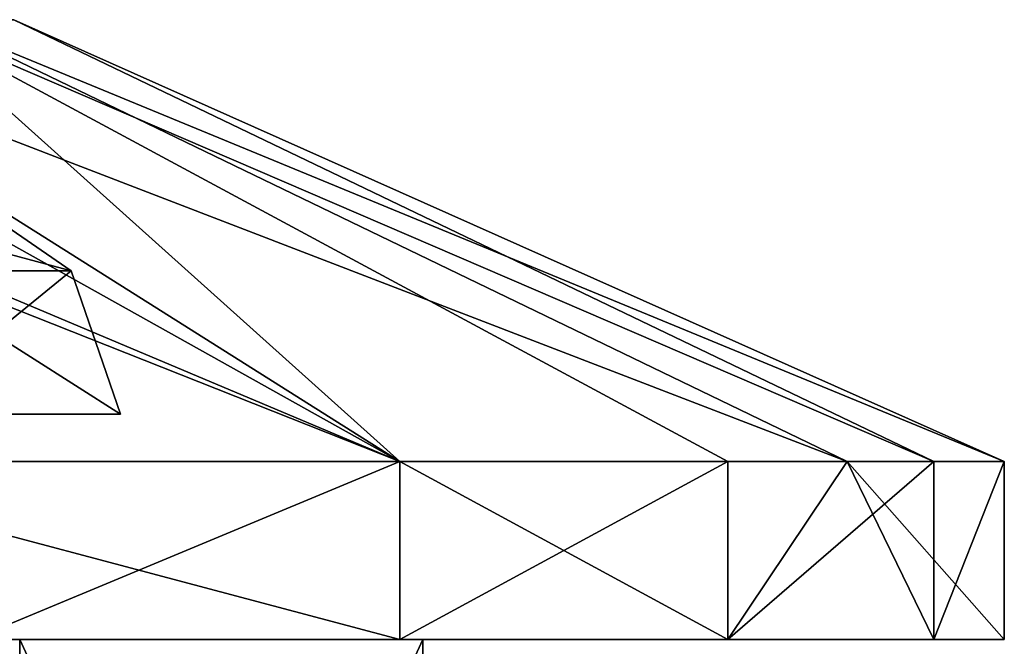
# Model space of a CAD drawing. Header units: millimetres. Extents: x -28.2 to 28.2, y -16.2 to 37.5.
# Tile 26 of 26: x 9.1 to 17.4, y 30.9 to 36.2. Entities that reach past the tile are written whole.
import ezdxf

# ---------------------------------------------------------------- set-up
doc = ezdxf.new("R2010")
doc.units = ezdxf.units.MM
doc.header["$LTSCALE"] = 65.185185
for name, color, linetype in [('19', 7, 'CONTINUOUS'), ('78', 7, 'CONTINUOUS'), ('79', 7, 'CONTINUOUS'), ('80', 7, 'CONTINUOUS'), ('81', 7, 'CONTINUOUS'), ('82', 7, 'CONTINUOUS'), ('83', 7, 'CONTINUOUS'), ('84', 7, 'CONTINUOUS'), ('91', 7, 'CONTINUOUS'), ('93', 7, 'CONTINUOUS')]:
    doc.layers.add(name, color=color, linetype=linetype)

msp = doc.modelspace()

# ---------------------------------------------------------------- linework, layer by layer
at = {"layer": '19', "color": 254, "linetype": 'Continuous', "true_color": 0xcde4d9}
for points in [[(-9.8, 32.5), (9.8, 32.5), (7.9284, 32.5, -5.7603), (-9.8, 32.5)], [(-7.9284, 32.5, 5.7603), (9.8, 32.5), (-9.8, 32.5), (-7.9284, 32.5, 5.7603)], [(7.9284, 32.5, 5.7603), (9.8, 32.5), (-7.9284, 32.5, 5.7603), (7.9284, 32.5, 5.7603)]]:
    msp.add_3dface(points, dxfattribs=at)
at = {"layer": '78', "color": 7, "linetype": 'Continuous'}
for points in [[(9.1012, 31, 9.2827), (3.3233, 31, 12.568), (9.1011, 23.6, 9.2827), (9.1012, 31, 9.2827)], [(9.1011, 23.6, 9.2827), (3.3233, 31, 12.568), (3.3233, 23.6, 12.5681), (9.1011, 23.6, 9.2827)], [(12.5, 23.6, 3.5707), (9.1012, 31, 9.2827), (9.1011, 23.6, 9.2827), (12.5, 23.6, 3.5707)], [(12.5, 31, 3.5707), (9.1012, 31, 9.2827), (12.5, 23.6, 3.5707), (12.5, 31, 3.5707)]]:
    msp.add_3dface(points, dxfattribs=at)
at = {"layer": '79', "color": 7, "linetype": 'Continuous'}
for points in [[(-8.6999, 31, -15.0689), (12.3036, 31, -12.3037), (3.3233, 31, -12.568), (-8.6999, 31, -15.0689)], [(8.6999, 31, -15.0689), (12.3036, 31, -12.3037), (-8.6999, 31, -15.0689), (8.6999, 31, -15.0689)], [(3.3233, 31, -12.568), (12.3036, 31, -12.3037), (9.1012, 31, -9.2827), (3.3233, 31, -12.568)], [(8.6999, 31, 15.0689), (3.3233, 31, 12.568), (12.3036, 31, 12.3037), (8.6999, 31, 15.0689)], [(3.3233, 31, 12.568), (9.1012, 31, 9.2827), (12.3036, 31, 12.3037), (3.3233, 31, 12.568)], [(12.3036, 31, -12.3037), (15.0688, 31, -8.7001), (9.1012, 31, -9.2827), (12.3036, 31, -12.3037)], [(16.8071, 31, -4.5035), (12.5, 31, -3.5707), (9.1012, 31, -9.2827), (16.8071, 31, -4.5035)], [(15.0688, 31, -8.7001), (16.8071, 31, -4.5035), (9.1012, 31, -9.2827), (15.0688, 31, -8.7001)], [(9.1012, 31, 9.2827), (12.5, 31, 3.5707), (15.0688, 31, 8.7001), (9.1012, 31, 9.2827)], [(12.3036, 31, 12.3037), (9.1012, 31, 9.2827), (15.0688, 31, 8.7001), (12.3036, 31, 12.3037)], [(12.5, 31, 3.5707), (17.4, 31), (16.8071, 31, 4.5035), (12.5, 31, 3.5707)], [(17.4, 31), (12.5, 31, 3.5707), (12.5, 31, -3.5707), (17.4, 31)], [(15.0688, 31, 8.7001), (12.5, 31, 3.5707), (16.8071, 31, 4.5035), (15.0688, 31, 8.7001)], [(16.8071, 31, -4.5035), (17.4, 31), (12.5, 31, -3.5707), (16.8071, 31, -4.5035)]]:
    msp.add_3dface(points, dxfattribs=at)
at = {"layer": '80', "color": 7, "linetype": 'Continuous'}
for points in [[(6.6587, 32.5, 16.0755), (12.3036, 31, 12.3037), (12.3037, 32.5, 12.3037), (6.6587, 32.5, 16.0755)], [(8.6999, 31, 15.0689), (12.3036, 31, 12.3037), (6.6587, 32.5, 16.0755), (8.6999, 31, 15.0689)], [(12.3036, 31, 12.3037), (15.0688, 31, 8.7001), (12.3037, 32.5, 12.3037), (12.3036, 31, 12.3037)], [(12.3037, 32.5, 12.3037), (15.0688, 31, 8.7001), (16.0755, 32.5, 6.6587), (12.3037, 32.5, 12.3037)], [(15.0688, 31, 8.7001), (16.8071, 31, 4.5035), (16.0755, 32.5, 6.6587), (15.0688, 31, 8.7001)], [(16.8071, 31, 4.5035), (17.4, 31), (16.0755, 32.5, 6.6587), (16.8071, 31, 4.5035)], [(16.0755, 32.5, 6.6587), (17.4, 31), (17.4, 32.5), (16.0755, 32.5, 6.6587)]]:
    msp.add_3dface(points, dxfattribs=at)
at = {"layer": '81', "color": 7, "linetype": 'Continuous'}
for points in [[(3.3233, 31, -12.568), (9.1012, 31, -9.2827), (9.1011, 23.6, -9.2827), (3.3233, 31, -12.568)], [(3.3233, 23.6, -12.5681), (3.3233, 31, -12.568), (9.1011, 23.6, -9.2827), (3.3233, 23.6, -12.5681)], [(9.1012, 31, -9.2827), (12.5, 31, -3.5707), (9.1011, 23.6, -9.2827), (9.1012, 31, -9.2827)], [(9.1011, 23.6, -9.2827), (12.5, 31, -3.5707), (12.5, 23.6, -3.5707), (9.1011, 23.6, -9.2827)]]:
    msp.add_3dface(points, dxfattribs=at)
at = {"layer": '82', "color": 7, "linetype": 'Continuous'}
for points in [[(12.3036, 31, -12.3037), (8.6999, 31, -15.0689), (12.3037, 32.5, -12.3037), (12.3036, 31, -12.3037)], [(12.3037, 32.5, -12.3037), (8.6999, 31, -15.0689), (8.7, 32.5, -15.0688), (12.3037, 32.5, -12.3037)], [(15.0688, 31, -8.7001), (12.3036, 31, -12.3037), (15.0688, 32.5, -8.7), (15.0688, 31, -8.7001)], [(15.0688, 32.5, -8.7), (12.3036, 31, -12.3037), (12.3037, 32.5, -12.3037), (15.0688, 32.5, -8.7)], [(16.8071, 32.5, -4.5035), (15.0688, 31, -8.7001), (15.0688, 32.5, -8.7), (16.8071, 32.5, -4.5035)], [(16.8071, 31, -4.5035), (15.0688, 31, -8.7001), (16.8071, 32.5, -4.5035), (16.8071, 31, -4.5035)], [(17.4, 32.5), (16.8071, 31, -4.5035), (16.8071, 32.5, -4.5035), (17.4, 32.5)], [(17.4, 31), (16.8071, 31, -4.5035), (17.4, 32.5), (17.4, 31)]]:
    msp.add_3dface(points, dxfattribs=at)
at = {"layer": '83', "color": 7, "linetype": 'Continuous'}
for points in [[(12.3037, 32.5, 12.3037), (6.4008, 36.2252, 6.4008), (3.4641, 36.2252, 8.363), (12.3037, 32.5, 12.3037)], [(12.3037, 32.5, 12.3037), (3.4641, 36.2252, 8.363), (3.994, 35.7939, 9.6423), (12.3037, 32.5, 12.3037)], [(12.3037, 32.5, 12.3037), (16.0755, 32.5, 6.6587), (6.4008, 36.2252, 6.4008), (12.3037, 32.5, 12.3037)], [(16.0755, 32.5, 6.6587), (8.363, 36.2252, 3.4641), (6.4008, 36.2252, 6.4008), (16.0755, 32.5, 6.6587)], [(17.4, 32.5), (9.0521, 36.2252), (8.363, 36.2252, 3.4641), (17.4, 32.5)], [(16.0755, 32.5, 6.6587), (17.4, 32.5), (8.363, 36.2252, 3.4641), (16.0755, 32.5, 6.6587)], [(6.6587, 32.5, 16.0755), (12.3037, 32.5, 12.3037), (3.994, 35.7939, 9.6423), (6.6587, 32.5, 16.0755)]]:
    msp.add_3dface(points, dxfattribs=at)
at = {"layer": '84', "color": 7, "linetype": 'Continuous'}
for points in [[(8.1556, 36.2252, -3.9275), (12.3037, 32.5, -12.3037), (5.6439, 36.2252, -7.0772), (8.1556, 36.2252, -3.9275)], [(12.3037, 32.5, -12.3037), (8.7, 32.5, -15.0688), (5.6439, 36.2252, -7.0772), (12.3037, 32.5, -12.3037)], [(15.0688, 32.5, -8.7), (12.3037, 32.5, -12.3037), (8.1556, 36.2252, -3.9275), (15.0688, 32.5, -8.7)], [(9.0521, 36.2252), (16.8071, 32.5, -4.5035), (8.1556, 36.2252, -3.9275), (9.0521, 36.2252)], [(16.8071, 32.5, -4.5035), (15.0688, 32.5, -8.7), (8.1556, 36.2252, -3.9275), (16.8071, 32.5, -4.5035)], [(17.4, 32.5), (16.8071, 32.5, -4.5035), (9.0521, 36.2252), (17.4, 32.5)]]:
    msp.add_3dface(points, dxfattribs=at)
at = {"layer": '91', "color": 7, "linetype": 'Continuous'}
for points in [[(8.4931, 34.8248), (6.8711, 34.8248, -4.9921), (9.5356, 34.1069, -0.4163), (8.4931, 34.8248)], [(6.8711, 34.8248, -4.9921), (7.5723, 34.1069, -5.8105), (9.5356, 34.1069, -0.4163), (6.8711, 34.8248, -4.9921)], [(8.4931, 34.8248), (9.5356, 34.1069, -0.4163), (8.0499, 34.1069, 5.1284), (8.4931, 34.8248)], [(9.5356, 34.1069, -0.4163), (7.5723, 34.1069, -5.8105), (8.0497, 32.8999, -5.8485), (9.5356, 34.1069, -0.4163)], [(9.95, 32.8999), (9.5356, 34.1069, -0.4163), (8.0497, 32.8999, -5.8485), (9.95, 32.8999)], [(8.0499, 34.1069, 5.1284), (9.5356, 34.1069, -0.4163), (9.95, 32.8999), (8.0499, 34.1069, 5.1284)], [(8.2719, 32.8999, 5.5297), (8.0499, 34.1069, 5.1284), (9.95, 32.8999), (8.2719, 32.8999, 5.5297)]]:
    msp.add_3dface(points, dxfattribs=at)
at = {"layer": '93', "color": 7, "linetype": 'Continuous'}
for points in [[(12.5, 31, -3.5707), (12.5, 23.6, 3.5707), (12.5, 23.6, -3.5707), (12.5, 31, -3.5707)], [(12.5, 31, 3.5707), (12.5, 23.6, 3.5707), (12.5, 31, -3.5707), (12.5, 31, 3.5707)]]:
    msp.add_3dface(points, dxfattribs=at)

doc.saveas('drawing.dxf')
